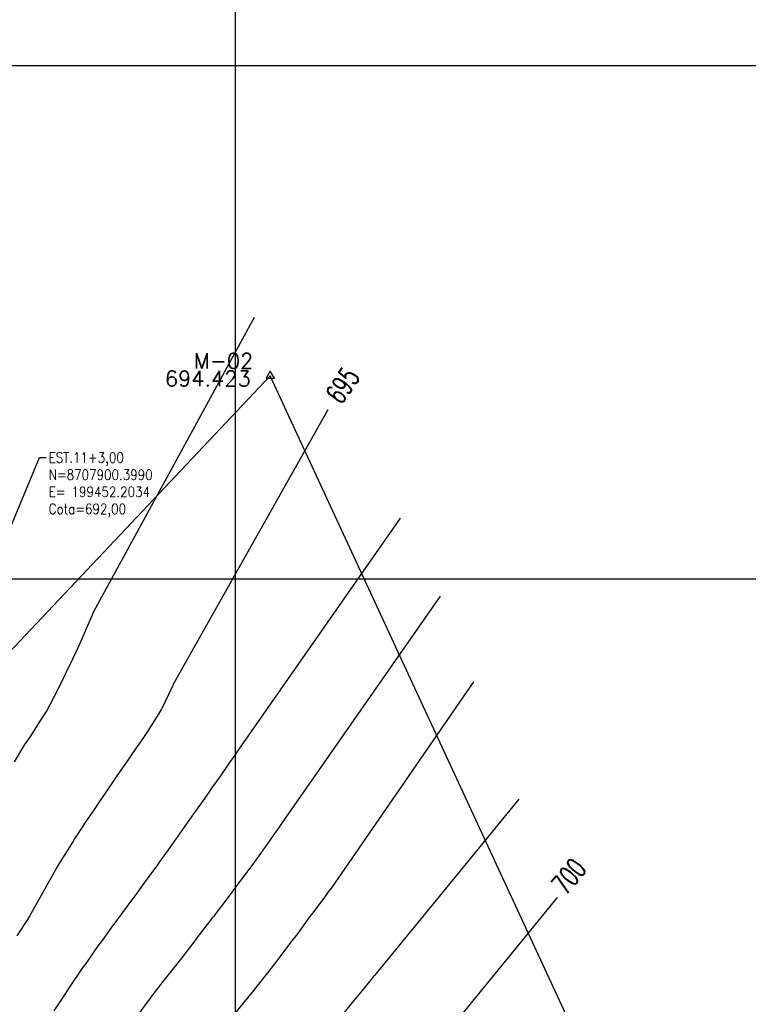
# Model space of a CAD drawing. Header units: millimetres. Extents: x 198958 to 201093, y 8706297 to 8708300.
# Tile 18 of 28: x 199458 to 199600, y 8707817 to 8708009. Entities that reach past the tile are written whole.
import ezdxf
from ezdxf.enums import TextEntityAlignment as Align

# ---------------------------------------------------------------- set-up
doc = ezdxf.new("R2010")
doc.units = ezdxf.units.MM
doc.header["$LTSCALE"] = 5
for name, color, linetype in [('$CURVAS1', 30, 'Continuous'), ('$CURVAS2', 40, 'Continuous'), ('AREA_ESPECIAL', 3, 'Continuous'), ('MALHA', 9, 'Continuous'), ('TER-COORDENADAS', 101, 'Continuous'), ('TEXTO', 2, 'Continuous'), ('TEXTO$CURVA', 2, 'Continuous'), ('TXT_COORD', 3, 'Continuous')]:
    doc.layers.add(name, color=color, linetype=linetype)
doc.styles.add('GEOSIS', font='ROMANS.SHX')
doc.styles.add('ROMANS', font='romans.shx', dxfattribs={"width": 0.85})
doc.dimstyles.new('COTA-500-EXTERNA', dxfattribs={"dimtxt": 2, "dimasz": 1, "dimexe": 2, "dimexo": 2, "dimgap": 1, "dimtad": 1, "dimzin": 4, "dimdsep": 46, "dimtxsty": 'ROMANS', "dimblk1": 'DOT', "dimblk2": 'DOT1', "dimsah": 1, "dimcen": 0.2, "dimdle": 1, "dimclrd": 256, "dimclre": 256, "dimclrt": 102, "dimaunit": 1, "dimadec": 4, "dimazin": 0, "dimtfac": 1, "dimtix": 1, "dimtmove": 2, "dimatfit": 3, "dimldrblk": 'DOT1', "dimfxl": 0, "dimtvp": 0.025, "dimtolj": 1, "dimtzin": 4, "dimlwd": -1, "dimlwe": -1, "dimarcsym": 0})

# ---------------------------------------------------------------- blocks, each defined once
blk = doc.blocks.new('_Dot')
at = {"color": 0, "linetype": 'ByBlock', "lineweight": -2}
blk.add_line((-0.5, 0), (-1, 0), dxfattribs=at)
at = {"color": 0, "linetype": 'ByBlock', "const_width": 0.5}
blk.add_lwpolyline([(-0.25, 0, 1), (0.25, 0, 1)], format="xyb", close=True, dxfattribs=at)
blk = doc.blocks.new('DOT1')
for q in [(0, 3.36), (0, -3.36)]:
    blk.add_line((0, 0), q)
at = {"linetype": 'ByBlock'}
blk.add_line((0, 0), (-1.2, 0), dxfattribs=at)
at = {"color": 0, "linetype": 'ByBlock', "const_width": 0.36}
blk.add_lwpolyline([(-0.18, 0, 1), (0.18, 0, 1)], format="xyb", close=True, dxfattribs=at)

msp = doc.modelspace()

# ---------------------------------------------------------------- linework, layer by layer
at = {"layer": '$CURVAS1'}
for points in [[(199518.097, 8707932.895, 695), (199488.053, 8707879.684, 695), (199487.955, 8707879.465, 695), (199487.953, 8707879.459, 695), (199487.936, 8707879.422, 695), (199487.855, 8707879.243, 695), (199485.576, 8707874.469, 695), (199485.469, 8707874.253, 695), (199482.78, 8707870.035, 695), (199482.294, 8707869.267, 695), (199479.873, 8707865.825, 695), (199478.827, 8707864.282, 695), (199476.962, 8707861.621, 695), (199475.385, 8707859.297, 695), (199474.07, 8707857.382, 695), (199472.006, 8707854.312, 695), (199471.196, 8707853.104, 695), (199468.716, 8707849.326, 695), (199468.351, 8707848.768, 695), (199465.579, 8707844.34, 695), (199465.564, 8707844.316, 695), (199465.335, 8707843.91, 695), (199462.904, 8707839.607, 695), (199462.776, 8707839.352, 695), (199460.257, 8707834.871, 695), (199459.983, 8707834.364, 695), (199457.463, 8707830.432, 695)], [(199562.766, 8707837.934, 700), (199535.256, 8707804.307, 700)]]:
    msp.add_polyline3d(points, dxfattribs=at)
at = {"layer": '$CURVAS2'}
for points in [[(199503.721, 8707950.889, 694), (199472.421, 8707893.595, 694), (199472.357, 8707893.453, 694), (199472.202, 8707893.08, 694), (199472.139, 8707892.937, 694), (199471.821, 8707892.194, 694), (199470.589, 8707889.318, 694), (199469.48, 8707886.839, 694), (199468.337, 8707884.328, 694), (199467.044, 8707881.676, 694), (199465.881, 8707879.339, 694), (199464.522, 8707876.688, 694), (199463.309, 8707874.35, 694), (199461.831, 8707872.042, 694), (199460.1, 8707869.364, 694), (199458.99, 8707867.698, 694), (199456.948, 8707864.378, 694)], [(199532.184, 8707911.83, 696), (199500.3, 8707866.146, 696), (199500.289, 8707866.13, 696), (199499.931, 8707865.618, 696), (199498.93, 8707864.194, 696), (199497.007, 8707861.443, 696), (199495.418, 8707859.209, 696), (199494.072, 8707857.29, 696), (199491.91, 8707854.225, 696), (199491.137, 8707853.136, 696), (199488.398, 8707849.24, 696), (199488.206, 8707848.974, 696), (199487.279, 8707847.669, 696), (199485.257, 8707844.848, 696), (199484.848, 8707844.255, 696), (199482.293, 8707840.754, 696), (199481.254, 8707839.271, 696), (199479.322, 8707836.672, 696), (199477.564, 8707834.287, 696), (199476.325, 8707832.644, 696), (199473.88, 8707829.303, 696), (199473.347, 8707828.577, 696), (199470.755, 8707824.893, 696), (199470.417, 8707824.413, 696), (199470.353, 8707824.319, 696), (199467.53, 8707820.163, 696), (199466.986, 8707819.333, 696), (199464.682, 8707815.835, 696)], [(199539.958, 8707896.635, 697), (199509.525, 8707852.986, 697), (199509.464, 8707852.899, 697), (199509.253, 8707852.596, 697), (199508.931, 8707852.136, 697), (199508.383, 8707851.352, 697), (199507.564, 8707850.183, 697), (199506.844, 8707849.159, 697), (199504.615, 8707846.058, 697), (199503.249, 8707844.175, 697), (199501.632, 8707842.001, 697), (199499.543, 8707839.191, 697), (199498.628, 8707837.988, 697), (199495.765, 8707834.207, 697), (199495.609, 8707834.004, 697), (199495.014, 8707833.232, 697), (199492.574, 8707830.054, 697), (199491.939, 8707829.224, 697), (199489.526, 8707826.127, 697), (199488.059, 8707824.241, 697), (199486.466, 8707822.226, 697), (199484.189, 8707819.258, 697), (199483.429, 8707818.28, 697), (199480.448, 8707814.274, 697)], [(199546.433, 8707879.908, 698), (199518.751, 8707839.827, 698), (199518.71, 8707839.769, 698), (199518.159, 8707838.999, 698), (199517.581, 8707838.222, 698), (199515.118, 8707834.909, 698), (199514.522, 8707834.125, 698), (199512.128, 8707830.866, 698), (199510.822, 8707829.141, 698), (199509.115, 8707826.872, 698), (199507.02, 8707824.158, 698), (199506.072, 8707822.935, 698), (199503.086, 8707819.175, 698), (199502.997, 8707819.065, 698), (199502.707, 8707818.711, 698), (199499.899, 8707815.241, 698)], [(199555.26, 8707857.107, 699), (199527.143, 8707822.727, 699), (199527.054, 8707822.618, 699), (199526.922, 8707822.457, 699), (199526.709, 8707822.196, 699), (199526.513, 8707821.956, 699), (199524.162, 8707819.083, 699), (199523.404, 8707818.155, 699), (199520.949, 8707815.145, 699)]]:
    msp.add_polyline3d(points, dxfattribs=at)
at = {"layer": 'AREA_ESPECIAL'}
msp.add_lwpolyline([(199535.23, 8707458.413), (199549.794, 8707528.974), (199561.997, 8707596.009), (199597.982, 8707742.885), (199597.982, 8707742.885), (199506.841, 8707939.515), (199444.975, 8707874.113), (199353.27, 8707788.823), (199487.846, 8707543.642), (199535.23, 8707458.413)], dxfattribs=at)
at = {"layer": 'MALHA'}
for p, q in [((199500, 8708300), (199500, 8706900)), ((199500, 8708300), (199500, 8706900)), ((199000, 8708000), (199605.243, 8708000)), ((199000, 8707900), (199605.243, 8707900))]:
    msp.add_line(p, q, dxfattribs=at)
at = {"layer": 'TXT_COORD'}
msp.add_lwpolyline([(199506.841, 8707940.442), (199506.039, 8707939.052), (199507.644, 8707939.052)], close=True, dxfattribs=at)

# ---------------------------------------------------------------- texts
at = {"layer": 'TER-COORDENADAS', "color": 102, "insert": (199463.68, 8707924.61), "char_height": 2, "attachment_point": 1, "style": 'ROMANS'}
msp.add_mtext('EST.11+3,00\\PN=8707900.3990\\PE= 199452.2034\\PCota=692,00', dxfattribs=at)
at = {"layer": 'TEXTO', "style": 'GEOSIS'}
for s, p in [('M-02', (199491.968, 8707940.051, -3)), ('694.423', (199486.314, 8707936.602, -3))]:
    msp.add_text(s, height=3, dxfattribs=at).set_placement(p, align=Align.BOTTOM_LEFT)
at = {"layer": 'TEXTO$CURVA', "style": 'GEOSIS', "width": 0.65}
for s, rotation, p in [('695', 55.8068, (199523.593, 8707935.859)), ('700', 50.7205, (199567.535, 8707840.037))]:
    msp.add_text(s, height=4, rotation=rotation, dxfattribs=at).set_placement(p, align=Align.BOTTOM_CENTER)

# ---------------------------------------------------------------- leaders
at = {"layer": 'TER-COORDENADAS', "annotation_type": 0, "has_hookline": 1, "hookline_direction": 0, "text_width": 21.938}
msp.add_leader([(199452.203, 8707900.399), (199461.88, 8707923.61), (199463.18, 8707923.61)], dimstyle='COTA-500-EXTERNA', override={"dimasz": 1.3, "dimgap": 0.5, "dimtad": 0, "dimldrblk": 'Dot'}, dxfattribs=at)

doc.saveas('drawing.dxf')
